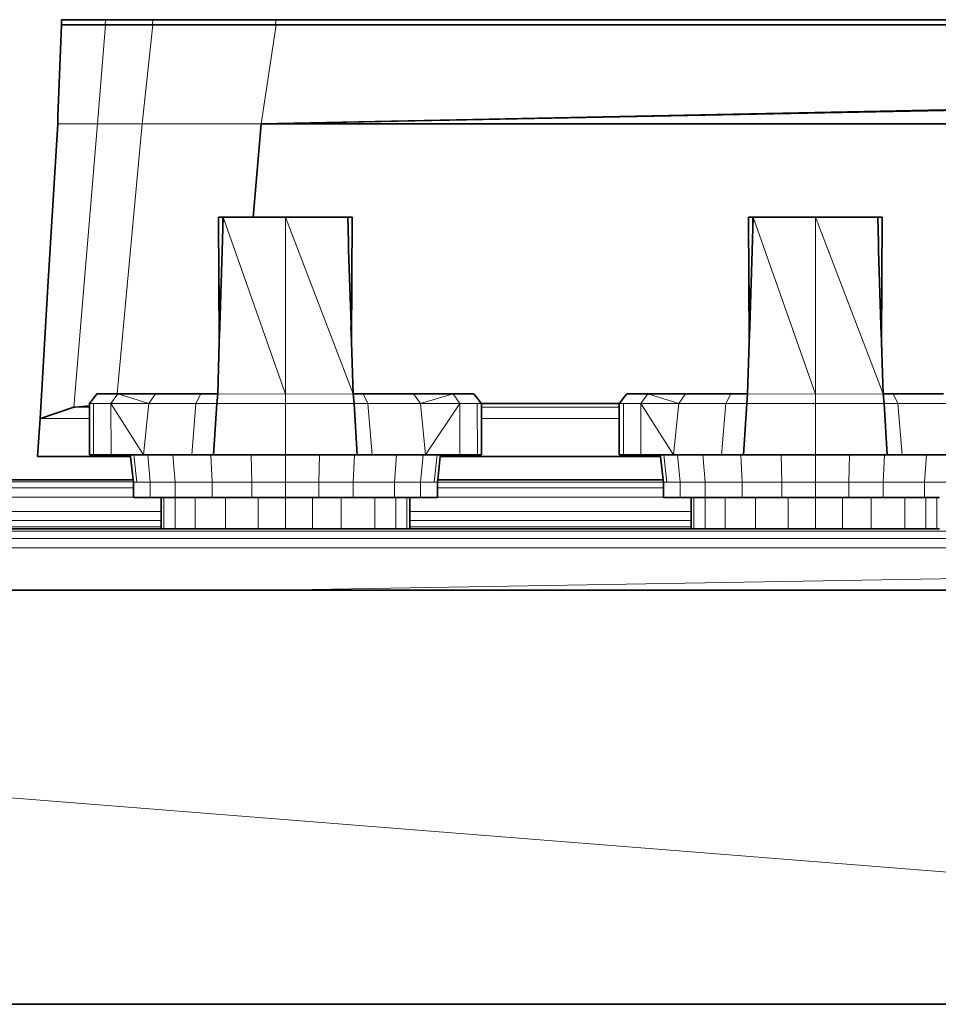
# Model space of a CAD drawing. Header units: inches. Extents: x 0 to 12.9, y 0 to 8.3.
# Tile 23 of 52: x 3.551 to 3.911, y 5.197 to 5.583. Entities that reach past the tile are written whole.
import ezdxf

# ---------------------------------------------------------------- set-up
doc = ezdxf.new("R2010")
doc.units = ezdxf.units.IN
doc.header["$MEASUREMENT"] = 0
doc.layers.add('Default', color=7, linetype='Continuous')

# ---------------------------------------------------------------- blocks, each defined once
blk = doc.blocks.new('MODEL_0')
at = {"lineweight": 0}
for p, q in [((3.56575, 5.5455), (3.56716, 5.58141)), ((3.56716, 5.58141), (3.56716, 5.58344)), ((3.56716, 5.58344), (3.58449, 5.58344)), ((3.58433, 5.58141), (3.56716, 5.58141)), ((3.56716, 5.58141), (3.58433, 5.58141)), ((3.5813, 5.54261), (3.58449, 5.58141)), ((3.58449, 5.58141), (3.5813, 5.54261)), ((3.58433, 5.58141), (3.58449, 5.58344)), ((3.58449, 5.58344), (3.58433, 5.58141)), ((3.58449, 5.58141), (3.58433, 5.58141)), ((3.58433, 5.58141), (3.58449, 5.58141)), ((3.58449, 5.58344), (3.60305, 5.58344)), ((3.60284, 5.58141), (3.58449, 5.58141)), ((3.58449, 5.58141), (3.60284, 5.58141)), ((3.60305, 5.58141), (3.59881, 5.54261)), ((3.59881, 5.54261), (3.60305, 5.58141)), ((3.60305, 5.58344), (3.60284, 5.58141)), ((3.60284, 5.58141), (3.60305, 5.58344)), ((3.60305, 5.58141), (3.60284, 5.58141)), ((3.60284, 5.58141), (3.60305, 5.58141)), ((3.60305, 5.58344), (3.65145, 5.58344)), ((3.65116, 5.58141), (3.60305, 5.58141)), ((3.60305, 5.58141), (3.65116, 5.58141)), ((3.65145, 5.58141), (3.64557, 5.54261)), ((3.64557, 5.54261), (3.65145, 5.58141)), ((3.65145, 5.58344), (3.65116, 5.58141)), ((3.65116, 5.58141), (3.65145, 5.58344)), ((3.65116, 5.58141), (3.65145, 5.58141)), ((3.65145, 5.58141), (3.65116, 5.58141)), ((3.65145, 5.58344), (4.11038, 5.58344)), ((3.94122, 5.58141), (3.65145, 5.58141)), ((3.65145, 5.58141), (3.94122, 5.58141)), ((3.64557, 5.54261), (4.01268, 5.54975)), ((4.01268, 5.54975), (3.64557, 5.54261)), ((3.56575, 5.54261), (3.56575, 5.5455)), ((3.94162, 5.54867), (3.64557, 5.54261)), ((3.64557, 5.54261), (3.94162, 5.54867)), ((3.56184, 5.47867), (3.56575, 5.54261)), ((3.5813, 5.54261), (3.56575, 5.54261)), ((3.56575, 5.54261), (3.5813, 5.54261)), ((3.57196, 5.43139), (3.5813, 5.54261)), ((3.5813, 5.54261), (3.57196, 5.43139)), ((3.5813, 5.54261), (3.59881, 5.54261)), ((3.59881, 5.54261), (3.5813, 5.54261)), ((3.59881, 5.54261), (3.58897, 5.43656)), ((3.58897, 5.43656), (3.59881, 5.54261)), ((3.59881, 5.54261), (3.64557, 5.54261)), ((3.64557, 5.54261), (3.59881, 5.54261)), ((3.64557, 5.54261), (3.64236, 5.50597)), ((4.11039, 5.54261), (3.64557, 5.54261)), ((3.62906, 5.50595), (3.62878, 5.50596)), ((3.62878, 5.50596), (3.6291, 5.4569)), ((3.62878, 5.50596), (3.62906, 5.50595)), ((3.62929, 5.46284), (3.62878, 5.50596)), ((3.63016, 5.50596), (3.62906, 5.50595)), ((3.62906, 5.50595), (3.63016, 5.50596)), ((3.63036, 5.50596), (3.63016, 5.50596)), ((3.63016, 5.50596), (3.63036, 5.50596)), ((3.63021, 5.49275), (3.63062, 5.50596)), ((3.63036, 5.50596), (3.63021, 5.49275)), ((3.63062, 5.50596), (3.63036, 5.50596)), ((3.63062, 5.50596), (3.64236, 5.50597)), ((3.64236, 5.50597), (3.63062, 5.50596)), ((3.65504, 5.43651), (3.63062, 5.50596)), ((3.63062, 5.50596), (3.65504, 5.43651)), ((3.64236, 5.50597), (3.65114, 5.50598)), ((3.65114, 5.50598), (3.65504, 5.50596)), ((3.65504, 5.50596), (3.65894, 5.50598)), ((3.65504, 5.43651), (3.65504, 5.50596)), ((3.65504, 5.50596), (3.68161, 5.43656)), ((3.65504, 5.50596), (3.65504, 5.43651)), ((3.68161, 5.43656), (3.65504, 5.50596)), ((3.65894, 5.50598), (3.67953, 5.50595)), ((3.67953, 5.50595), (3.67983, 5.49613)), ((3.83678, 5.50596), (3.83706, 5.50595)), ((3.83729, 5.46298), (3.83678, 5.50596)), ((3.83706, 5.50595), (3.83816, 5.50596)), ((3.83816, 5.50596), (3.83836, 5.50596)), ((3.83836, 5.50596), (3.83821, 5.49284)), ((3.83821, 5.49284), (3.83862, 5.50596)), ((3.83862, 5.50596), (3.86304, 5.50598)), ((3.86304, 5.43651), (3.83862, 5.50596)), ((3.83862, 5.50596), (3.86304, 5.43651)), ((3.86304, 5.43651), (3.86304, 5.50598)), ((3.86304, 5.50598), (3.88961, 5.43656)), ((3.86304, 5.50598), (3.86304, 5.43651)), ((3.88961, 5.43656), (3.86304, 5.50598)), ((3.86304, 5.50598), (3.88754, 5.50595)), ((3.88754, 5.50595), (3.88784, 5.49582)), ((3.67983, 5.49613), (3.67986, 5.49321)), ((3.88784, 5.49582), (3.88787, 5.49282)), ((3.62929, 5.46284), (3.63021, 5.49275)), ((3.63021, 5.49275), (3.62929, 5.46284)), ((3.67986, 5.49321), (3.6808, 5.46359)), ((3.83821, 5.49284), (3.83729, 5.46298)), ((3.83729, 5.46298), (3.83821, 5.49284)), ((3.88787, 5.49282), (3.8888, 5.46362)), ((3.55881, 5.42691), (3.56184, 5.47867)), ((3.6291, 5.4569), (3.62929, 5.46284)), ((3.6808, 5.46359), (3.68079, 5.46298)), ((3.68079, 5.46298), (3.68098, 5.45745)), ((3.8371, 5.4569), (3.83729, 5.46298)), ((3.8888, 5.46362), (3.88879, 5.46298)), ((3.88879, 5.46298), (3.88899, 5.45747)), ((3.62847, 5.43656), (3.6291, 5.4569)), ((3.6291, 5.4569), (3.62847, 5.43656)), ((3.68098, 5.45745), (3.68098, 5.4569)), ((3.68098, 5.4569), (3.68161, 5.43656)), ((3.83647, 5.43656), (3.8371, 5.4569)), ((3.88899, 5.45747), (3.88898, 5.4569)), ((3.88898, 5.4569), (3.88961, 5.43656)), ((3.57954, 5.4346), (3.5781, 5.43276)), ((3.58108, 5.43656), (3.57954, 5.4346)), ((3.58263, 5.43656), (3.58108, 5.43656)), ((3.58897, 5.43656), (3.58263, 5.43656)), ((3.58659, 5.43276), (3.58924, 5.43656)), ((3.58924, 5.43656), (3.58897, 5.43656)), ((3.58924, 5.43656), (3.60142, 5.43276)), ((3.6041, 5.43656), (3.58924, 5.43656)), ((3.60142, 5.43276), (3.58924, 5.43656)), ((3.58924, 5.43656), (3.6041, 5.43656)), ((3.60142, 5.43276), (3.6041, 5.43656)), ((3.6041, 5.43656), (3.60142, 5.43276)), ((3.62182, 5.43656), (3.6041, 5.43656)), ((3.6041, 5.43656), (3.62182, 5.43656)), ((3.62182, 5.43656), (3.61995, 5.43276)), ((3.62847, 5.43656), (3.62182, 5.43656)), ((3.62808, 5.43276), (3.62847, 5.43656)), ((3.62847, 5.43656), (3.65504, 5.43651)), ((3.65504, 5.43651), (3.62847, 5.43656)), ((3.65504, 5.43651), (3.68161, 5.43656)), ((3.68161, 5.43656), (3.65504, 5.43651)), ((3.65504, 5.43276), (3.65504, 5.43651)), ((3.65504, 5.43651), (3.65504, 5.43276)), ((3.68161, 5.43656), (3.68199, 5.43276)), ((3.68738, 5.43276), (3.68563, 5.43656)), ((3.68563, 5.43656), (3.70537, 5.43656)), ((3.70537, 5.43656), (3.70803, 5.43276)), ((3.70803, 5.43276), (3.70537, 5.43656)), ((3.70537, 5.43656), (3.72085, 5.43656)), ((3.70803, 5.43276), (3.72085, 5.43656)), ((3.72085, 5.43656), (3.70803, 5.43276)), ((3.72085, 5.43656), (3.72351, 5.43276)), ((3.7946, 5.43276), (3.79724, 5.43656)), ((3.79724, 5.43656), (3.80942, 5.43276)), ((3.80942, 5.43276), (3.79724, 5.43656)), ((3.79724, 5.43656), (3.8121, 5.43656)), ((3.80942, 5.43276), (3.8121, 5.43656)), ((3.8121, 5.43656), (3.80942, 5.43276)), ((3.8121, 5.43656), (3.82982, 5.43656)), ((3.82982, 5.43656), (3.82796, 5.43276)), ((3.8361, 5.43276), (3.83647, 5.43656)), ((3.83647, 5.43656), (3.86304, 5.43651)), ((3.86304, 5.43651), (3.83647, 5.43656)), ((3.86304, 5.43651), (3.88961, 5.43656)), ((3.88961, 5.43656), (3.86304, 5.43651)), ((3.86304, 5.43276), (3.86304, 5.43651)), ((3.86304, 5.43651), (3.86304, 5.43276)), ((3.88961, 5.43656), (3.88999, 5.43276)), ((3.89538, 5.43276), (3.89363, 5.43656)), ((3.89363, 5.43656), (3.91339, 5.43656)), ((3.57196, 5.43139), (3.55893, 5.42691)), ((3.55893, 5.42691), (3.57196, 5.43139)), ((3.57213, 5.43137), (3.57196, 5.43139)), ((3.57196, 5.43139), (3.57213, 5.43137)), ((3.57233, 5.43139), (3.57213, 5.43137)), ((3.57213, 5.43137), (3.57233, 5.43139)), ((3.57256, 5.43139), (3.57233, 5.43139)), ((3.57233, 5.43139), (3.57256, 5.43139)), ((3.5781, 5.43192), (3.57256, 5.43139)), ((3.57256, 5.43139), (3.5781, 5.43135)), ((3.5781, 5.43276), (3.5781, 5.43192)), ((3.5781, 5.43276), (3.57977, 5.43276)), ((3.5781, 5.43192), (3.5781, 5.43276)), ((3.5781, 5.43135), (3.5781, 5.43192)), ((3.5781, 5.42687), (3.5781, 5.43135)), ((3.5781, 5.43135), (3.5781, 5.42687)), ((3.57977, 5.43276), (3.57975, 5.41266)), ((3.57975, 5.41266), (3.57977, 5.43276)), ((3.57977, 5.43276), (3.58659, 5.43276)), ((3.58659, 5.43276), (3.5866, 5.41266)), ((3.60142, 5.43276), (3.58659, 5.43276)), ((3.5866, 5.41266), (3.58659, 5.43276)), ((3.58659, 5.43276), (3.59939, 5.41266)), ((3.58659, 5.43276), (3.60142, 5.43276)), ((3.59939, 5.41266), (3.58659, 5.43276)), ((3.59939, 5.41266), (3.60142, 5.43276)), ((3.60142, 5.43276), (3.59939, 5.41266)), ((3.60142, 5.43276), (3.61995, 5.43276)), ((3.61995, 5.43276), (3.60142, 5.43276)), ((3.61995, 5.43276), (3.61826, 5.41266)), ((3.61826, 5.41266), (3.61995, 5.43276)), ((3.61995, 5.43276), (3.62808, 5.43276)), ((3.62687, 5.41266), (3.62808, 5.43276)), ((3.62808, 5.43276), (3.62687, 5.41266)), ((3.62808, 5.43276), (3.65504, 5.43276)), ((3.65504, 5.43276), (3.62808, 5.43276)), ((3.65504, 5.41266), (3.65504, 5.43276)), ((3.65504, 5.43276), (3.68199, 5.43276)), ((3.65504, 5.43276), (3.65504, 5.41266)), ((3.68199, 5.43276), (3.65504, 5.43276)), ((3.68199, 5.43276), (3.6832, 5.41266)), ((3.6832, 5.41266), (3.68199, 5.43276)), ((3.68199, 5.43276), (3.68738, 5.43276)), ((3.68905, 5.41266), (3.68738, 5.43276)), ((3.68738, 5.43276), (3.70803, 5.43276)), ((3.68738, 5.43276), (3.68905, 5.41266)), ((3.70803, 5.43276), (3.68738, 5.43276)), ((3.70803, 5.43276), (3.71007, 5.41266)), ((3.72351, 5.43276), (3.70803, 5.43276)), ((3.71007, 5.41266), (3.70803, 5.43276)), ((3.70803, 5.43276), (3.72351, 5.43276)), ((3.71007, 5.41266), (3.72351, 5.43276)), ((3.72351, 5.43276), (3.71007, 5.41266)), ((3.72351, 5.43276), (3.72356, 5.41266)), ((3.72356, 5.41266), (3.72351, 5.43276)), ((3.72351, 5.43276), (3.73033, 5.43276)), ((3.73033, 5.43276), (3.73198, 5.43276)), ((3.73041, 5.41266), (3.73033, 5.43276)), ((3.73033, 5.43276), (3.73041, 5.41266)), ((3.73198, 5.43276), (3.73199, 5.43135)), ((3.73199, 5.43135), (3.732, 5.42687)), ((3.732, 5.42687), (3.73199, 5.43135)), ((3.73199, 5.43135), (3.7861, 5.43135)), ((3.7861, 5.43135), (3.7861, 5.43276)), ((3.7861, 5.43276), (3.78777, 5.43276)), ((3.7861, 5.42687), (3.7861, 5.43135)), ((3.7861, 5.43135), (3.7861, 5.42687)), ((3.78777, 5.43276), (3.78775, 5.41266)), ((3.78775, 5.41266), (3.78777, 5.43276)), ((3.78777, 5.43276), (3.7946, 5.43276)), ((3.7946, 5.41266), (3.7946, 5.43276)), ((3.7946, 5.43276), (3.8074, 5.41266)), ((3.7946, 5.43276), (3.7946, 5.41266)), ((3.80942, 5.43276), (3.7946, 5.43276)), ((3.7946, 5.43276), (3.80942, 5.43276)), ((3.8074, 5.41266), (3.7946, 5.43276)), ((3.8074, 5.41266), (3.80942, 5.43276)), ((3.80942, 5.43276), (3.8074, 5.41266)), ((3.80942, 5.43276), (3.82796, 5.43276)), ((3.82796, 5.43276), (3.80942, 5.43276)), ((3.82796, 5.43276), (3.82626, 5.41266)), ((3.82626, 5.41266), (3.82796, 5.43276)), ((3.82796, 5.43276), (3.8361, 5.43276)), ((3.83487, 5.41266), (3.8361, 5.43276)), ((3.8361, 5.43276), (3.83487, 5.41266)), ((3.8361, 5.43276), (3.86304, 5.43276)), ((3.86304, 5.43276), (3.8361, 5.43276)), ((3.86304, 5.41266), (3.86304, 5.43276)), ((3.86304, 5.43276), (3.88999, 5.43276)), ((3.86304, 5.43276), (3.86304, 5.41266)), ((3.88999, 5.43276), (3.86304, 5.43276)), ((3.88999, 5.43276), (3.89122, 5.41266)), ((3.89122, 5.41266), (3.88999, 5.43276)), ((3.88999, 5.43276), (3.89538, 5.43276)), ((3.89706, 5.41266), (3.89538, 5.43276)), ((3.89538, 5.43276), (3.91603, 5.43276)), ((3.89538, 5.43276), (3.89706, 5.41266)), ((3.91603, 5.43276), (3.89538, 5.43276)), ((3.55778, 5.412), (3.55881, 5.42691)), ((3.55881, 5.42691), (3.55893, 5.42691)), ((3.55893, 5.42691), (3.55881, 5.42691)), ((3.55893, 5.42691), (3.5781, 5.42687)), ((3.5781, 5.42687), (3.55893, 5.42691)), ((3.57811, 5.41266), (3.5781, 5.42687)), ((3.5781, 5.42687), (3.57811, 5.41266)), ((3.732, 5.42687), (3.73206, 5.41266)), ((3.73206, 5.41266), (3.732, 5.42687)), ((3.732, 5.42687), (3.7861, 5.42687)), ((3.7861, 5.42687), (3.732, 5.42687)), ((3.7861, 5.42687), (3.78611, 5.41266)), ((3.78611, 5.41266), (3.7861, 5.42687)), ((3.59431, 5.412), (3.55778, 5.412)), ((3.57975, 5.41266), (3.57811, 5.41266)), ((3.57811, 5.41266), (3.57975, 5.41266)), ((3.57975, 5.41266), (3.5866, 5.41266)), ((3.5866, 5.41266), (3.57975, 5.41266)), ((3.5866, 5.41266), (3.59424, 5.41266)), ((3.59424, 5.41266), (3.5866, 5.41266)), ((3.59424, 5.41266), (3.59431, 5.412)), ((3.59555, 5.41266), (3.59424, 5.41266)), ((3.59424, 5.41266), (3.59555, 5.41266)), ((3.59431, 5.412), (3.59424, 5.41266)), ((3.59531, 5.40287), (3.59431, 5.412)), ((3.59939, 5.41266), (3.59555, 5.41266)), ((3.59555, 5.41266), (3.59669, 5.40197)), ((3.59669, 5.40197), (3.59555, 5.41266)), ((3.59555, 5.41266), (3.59939, 5.41266)), ((3.59939, 5.41266), (3.601, 5.41266)), ((3.601, 5.41266), (3.59939, 5.41266)), ((3.60203, 5.40197), (3.601, 5.41266)), ((3.601, 5.41266), (3.61092, 5.41266)), ((3.601, 5.41266), (3.60203, 5.40197)), ((3.61092, 5.41266), (3.601, 5.41266)), ((3.61092, 5.41266), (3.61178, 5.40197)), ((3.61178, 5.40197), (3.61092, 5.41266)), ((3.61092, 5.41266), (3.61826, 5.41266)), ((3.61826, 5.41266), (3.61092, 5.41266)), ((3.61826, 5.41266), (3.62575, 5.41266)), ((3.62575, 5.41266), (3.61826, 5.41266)), ((3.62631, 5.40197), (3.62575, 5.41266)), ((3.62575, 5.41266), (3.62687, 5.41266)), ((3.62575, 5.41266), (3.62631, 5.40197)), ((3.62687, 5.41266), (3.62575, 5.41266)), ((3.62687, 5.41266), (3.64163, 5.41266)), ((3.64163, 5.41266), (3.62687, 5.41266)), ((3.64163, 5.41266), (3.6419, 5.40197)), ((3.6419, 5.40197), (3.64163, 5.41266)), ((3.64163, 5.41266), (3.65504, 5.41266)), ((3.65504, 5.41266), (3.64163, 5.41266)), ((3.65504, 5.40197), (3.65504, 5.41266)), ((3.65504, 5.41266), (3.66845, 5.41266)), ((3.65504, 5.41266), (3.65504, 5.40197)), ((3.66845, 5.41266), (3.65504, 5.41266)), ((3.66819, 5.40197), (3.66845, 5.41266)), ((3.66845, 5.41266), (3.66819, 5.40197)), ((3.66845, 5.41266), (3.6822, 5.41266)), ((3.6822, 5.41266), (3.66845, 5.41266)), ((3.6822, 5.41266), (3.68168, 5.40197)), ((3.68168, 5.40197), (3.6822, 5.41266)), ((3.6832, 5.41266), (3.6822, 5.41266)), ((3.6822, 5.41266), (3.6832, 5.41266)), ((3.6832, 5.41266), (3.68905, 5.41266)), ((3.68905, 5.41266), (3.6832, 5.41266)), ((3.68905, 5.41266), (3.69871, 5.41266)), ((3.69871, 5.41266), (3.68905, 5.41266)), ((3.69786, 5.40197), (3.69871, 5.41266)), ((3.69871, 5.41266), (3.69786, 5.40197)), ((3.69871, 5.41266), (3.70913, 5.41266)), ((3.70913, 5.41266), (3.69871, 5.41266)), ((3.70809, 5.40197), (3.70913, 5.41266)), ((3.70913, 5.41266), (3.70809, 5.40197)), ((3.70913, 5.41266), (3.71007, 5.41266)), ((3.71007, 5.41266), (3.70913, 5.41266)), ((3.71007, 5.41266), (3.71461, 5.41266)), ((3.71461, 5.41266), (3.71007, 5.41266)), ((3.71346, 5.40197), (3.71461, 5.41266)), ((3.71461, 5.41266), (3.71346, 5.40197)), ((3.71461, 5.41266), (3.71592, 5.41266)), ((3.71592, 5.41266), (3.71461, 5.41266)), ((3.71584, 5.412), (3.71484, 5.40287)), ((3.71592, 5.41266), (3.71584, 5.412)), ((3.71584, 5.412), (3.71592, 5.41266)), ((3.80231, 5.412), (3.71584, 5.412)), ((3.72356, 5.41266), (3.71592, 5.41266)), ((3.71592, 5.41266), (3.72356, 5.41266)), ((3.72356, 5.41266), (3.73041, 5.41266)), ((3.73041, 5.41266), (3.72356, 5.41266)), ((3.73206, 5.41266), (3.73041, 5.41266)), ((3.73041, 5.41266), (3.73206, 5.41266)), ((3.78611, 5.41266), (3.78775, 5.41266)), ((3.78775, 5.41266), (3.78611, 5.41266)), ((3.78775, 5.41266), (3.7946, 5.41266)), ((3.7946, 5.41266), (3.78775, 5.41266)), ((3.7946, 5.41266), (3.80224, 5.41266)), ((3.80224, 5.41266), (3.7946, 5.41266)), ((3.80224, 5.41266), (3.80231, 5.412)), ((3.80231, 5.412), (3.80224, 5.41266)), ((3.80224, 5.41266), (3.80355, 5.41266)), ((3.80355, 5.41266), (3.80224, 5.41266)), ((3.80331, 5.40287), (3.80231, 5.412)), ((3.80355, 5.41266), (3.8047, 5.40197)), ((3.8047, 5.40197), (3.80355, 5.41266)), ((3.80355, 5.41266), (3.8074, 5.41266)), ((3.8074, 5.41266), (3.80355, 5.41266)), ((3.8074, 5.41266), (3.809, 5.41266)), ((3.809, 5.41266), (3.8074, 5.41266)), ((3.81003, 5.40197), (3.809, 5.41266)), ((3.809, 5.41266), (3.81893, 5.41266)), ((3.809, 5.41266), (3.81003, 5.40197)), ((3.81893, 5.41266), (3.809, 5.41266)), ((3.81893, 5.41266), (3.81978, 5.40197)), ((3.81978, 5.40197), (3.81893, 5.41266)), ((3.81893, 5.41266), (3.82626, 5.41266)), ((3.82626, 5.41266), (3.81893, 5.41266)), ((3.82626, 5.41266), (3.83375, 5.41266)), ((3.83375, 5.41266), (3.82626, 5.41266)), ((3.83432, 5.40197), (3.83375, 5.41266)), ((3.83375, 5.41266), (3.83487, 5.41266)), ((3.83375, 5.41266), (3.83432, 5.40197)), ((3.83487, 5.41266), (3.83375, 5.41266)), ((3.83487, 5.41266), (3.84964, 5.41266)), ((3.84964, 5.41266), (3.83487, 5.41266)), ((3.84964, 5.41266), (3.8499, 5.40197)), ((3.8499, 5.40197), (3.84964, 5.41266)), ((3.84964, 5.41266), (3.86304, 5.41266)), ((3.86304, 5.41266), (3.84964, 5.41266)), ((3.86304, 5.40197), (3.86304, 5.41266)), ((3.86304, 5.41266), (3.87645, 5.41266)), ((3.86304, 5.41266), (3.86304, 5.40197)), ((3.87645, 5.41266), (3.86304, 5.41266)), ((3.8762, 5.40197), (3.87645, 5.41266)), ((3.87645, 5.41266), (3.8762, 5.40197)), ((3.87645, 5.41266), (3.8902, 5.41266)), ((3.8902, 5.41266), (3.87645, 5.41266)), ((3.8902, 5.41266), (3.88968, 5.40197)), ((3.88968, 5.40197), (3.8902, 5.41266)), ((3.89122, 5.41266), (3.8902, 5.41266)), ((3.8902, 5.41266), (3.89122, 5.41266)), ((3.89122, 5.41266), (3.89706, 5.41266)), ((3.89706, 5.41266), (3.89122, 5.41266)), ((3.89706, 5.41266), (3.90671, 5.41266)), ((3.90671, 5.41266), (3.89706, 5.41266)), ((3.90588, 5.40197), (3.90671, 5.41266)), ((3.90671, 5.41266), (3.90588, 5.40197)), ((3.90671, 5.41266), (3.91714, 5.41266)), ((3.91714, 5.41266), (3.90671, 5.41266)), ((3.5034, 5.40287), (3.59531, 5.40287)), ((3.5954, 5.40206), (3.59531, 5.40287)), ((3.59531, 5.40287), (3.5954, 5.40206)), ((3.71484, 5.40287), (3.71474, 5.40197)), ((3.71474, 5.40197), (3.71484, 5.40287)), ((3.71484, 5.40287), (3.80331, 5.40287)), ((3.80341, 5.40197), (3.80331, 5.40287)), ((3.80331, 5.40287), (3.80341, 5.40197)), ((3.5033, 5.39965), (3.59541, 5.39965)), ((3.59541, 5.39965), (3.5033, 5.39965)), ((3.50331, 5.40207), (3.5954, 5.40206)), ((3.5954, 5.40206), (3.50331, 5.40207)), ((3.59541, 5.40197), (3.5954, 5.40206)), ((3.5954, 5.40206), (3.59541, 5.40197)), ((3.59669, 5.40197), (3.59541, 5.40197)), ((3.59541, 5.40197), (3.59541, 5.39965)), ((3.59541, 5.39965), (3.59541, 5.39608)), ((3.60203, 5.40197), (3.59669, 5.40197)), ((3.60203, 5.39591), (3.60203, 5.40197)), ((3.60203, 5.40197), (3.61178, 5.40197)), ((3.61178, 5.40197), (3.60203, 5.40197)), ((3.61178, 5.40197), (3.61176, 5.39591)), ((3.61176, 5.39591), (3.61178, 5.40197)), ((3.61178, 5.40197), (3.62631, 5.40197)), ((3.62631, 5.40197), (3.61178, 5.40197)), ((3.62631, 5.40197), (3.62631, 5.39592)), ((3.62631, 5.39592), (3.62631, 5.40197)), ((3.62631, 5.40197), (3.6419, 5.40197)), ((3.6419, 5.40197), (3.62631, 5.40197)), ((3.6419, 5.39592), (3.6419, 5.40197)), ((3.6419, 5.40197), (3.65504, 5.40197)), ((3.6419, 5.40197), (3.6419, 5.39592)), ((3.65504, 5.40197), (3.6419, 5.40197)), ((3.65504, 5.39592), (3.65504, 5.40197)), ((3.65504, 5.40197), (3.66819, 5.40197)), ((3.65504, 5.40197), (3.65504, 5.39592)), ((3.66819, 5.40197), (3.65504, 5.40197)), ((3.66819, 5.40197), (3.66819, 5.39592)), ((3.66819, 5.39592), (3.66819, 5.40197)), ((3.66819, 5.40197), (3.68168, 5.40197)), ((3.68168, 5.40197), (3.66819, 5.40197)), ((3.68168, 5.39592), (3.68168, 5.40197)), ((3.68168, 5.40197), (3.69786, 5.40197)), ((3.68168, 5.40197), (3.68168, 5.39592)), ((3.69786, 5.40197), (3.68168, 5.40197)), ((3.69786, 5.39592), (3.69786, 5.40197)), ((3.69786, 5.40197), (3.70809, 5.40197)), ((3.69786, 5.40197), (3.69786, 5.39592)), ((3.70809, 5.40197), (3.69786, 5.40197)), ((3.70809, 5.40197), (3.70809, 5.39591)), ((3.71346, 5.40197), (3.70809, 5.40197)), ((3.71474, 5.40197), (3.71346, 5.40197)), ((3.71474, 5.39965), (3.71474, 5.40197)), ((3.71474, 5.40197), (3.80341, 5.40197)), ((3.80341, 5.40197), (3.71474, 5.40197)), ((3.71474, 5.39607), (3.71474, 5.39965)), ((3.71474, 5.39965), (3.80341, 5.39965)), ((3.80341, 5.39965), (3.71474, 5.39965)), ((3.8047, 5.40197), (3.80341, 5.40197)), ((3.80341, 5.40197), (3.80341, 5.39965)), ((3.80341, 5.39965), (3.80341, 5.39607)), ((3.81003, 5.40197), (3.8047, 5.40197)), ((3.81003, 5.39591), (3.81003, 5.40197)), ((3.81003, 5.40197), (3.81978, 5.40197)), ((3.81978, 5.40197), (3.81003, 5.40197)), ((3.81978, 5.40197), (3.81976, 5.39591)), ((3.81976, 5.39591), (3.81978, 5.40197)), ((3.81978, 5.40197), (3.83432, 5.40197)), ((3.83432, 5.40197), (3.81978, 5.40197)), ((3.83432, 5.40197), (3.83432, 5.39592)), ((3.83432, 5.39592), (3.83432, 5.40197)), ((3.83432, 5.40197), (3.8499, 5.40197)), ((3.8499, 5.40197), (3.83432, 5.40197)), ((3.8499, 5.39592), (3.8499, 5.40197)), ((3.8499, 5.40197), (3.86304, 5.40197)), ((3.8499, 5.40197), (3.8499, 5.39592)), ((3.86304, 5.40197), (3.8499, 5.40197)), ((3.86304, 5.39592), (3.86304, 5.40197)), ((3.86304, 5.40197), (3.8762, 5.40197)), ((3.86304, 5.40197), (3.86304, 5.39592)), ((3.8762, 5.40197), (3.86304, 5.40197)), ((3.8762, 5.40197), (3.8762, 5.39592)), ((3.8762, 5.39592), (3.8762, 5.40197)), ((3.8762, 5.40197), (3.88968, 5.40197)), ((3.88968, 5.40197), (3.8762, 5.40197)), ((3.88968, 5.39592), (3.88968, 5.40197)), ((3.88968, 5.40197), (3.90588, 5.40197)), ((3.88968, 5.40197), (3.88968, 5.39592)), ((3.90588, 5.40197), (3.88968, 5.40197)), ((3.90588, 5.39592), (3.90588, 5.40197)), ((3.90588, 5.40197), (3.9161, 5.40197)), ((3.90588, 5.40197), (3.90588, 5.39592)), ((3.9161, 5.40197), (3.90588, 5.40197)), ((3.5033, 5.39609), (3.59541, 5.39608)), ((3.59541, 5.39608), (3.5033, 5.39609)), ((3.59541, 5.39608), (3.59541, 5.39592)), ((3.59541, 5.39592), (3.59669, 5.39592)), ((3.59669, 5.39592), (3.60203, 5.39591)), ((3.60203, 5.39591), (3.60633, 5.39592)), ((3.60633, 5.39592), (3.60203, 5.39591)), ((3.60633, 5.39592), (3.60633, 5.39044)), ((3.60738, 5.39592), (3.60633, 5.39592)), ((3.60633, 5.39044), (3.60633, 5.39592)), ((3.60633, 5.39592), (3.60738, 5.39592)), ((3.60874, 5.39592), (3.60738, 5.39592)), ((3.60738, 5.38364), (3.60738, 5.39592)), ((3.60738, 5.39592), (3.60874, 5.39592)), ((3.60738, 5.39592), (3.60738, 5.38364)), ((3.61176, 5.39591), (3.60874, 5.39592)), ((3.60874, 5.39592), (3.61176, 5.39591)), ((3.61176, 5.39591), (3.61964, 5.39592)), ((3.61964, 5.39592), (3.61176, 5.39591)), ((3.61176, 5.39591), (3.61176, 5.38364)), ((3.61176, 5.38364), (3.61176, 5.39591)), ((3.61964, 5.39592), (3.61964, 5.38364)), ((3.61964, 5.38364), (3.61964, 5.39592)), ((3.61964, 5.39592), (3.62631, 5.39592)), ((3.62631, 5.39592), (3.61964, 5.39592)), ((3.62631, 5.39592), (3.6315, 5.39592)), ((3.6315, 5.39592), (3.62631, 5.39592)), ((3.6315, 5.39592), (3.6315, 5.38364)), ((3.6315, 5.38364), (3.6315, 5.39592)), ((3.6315, 5.39592), (3.6419, 5.39592)), ((3.6419, 5.39592), (3.6315, 5.39592)), ((3.6419, 5.39592), (3.64436, 5.39592)), ((3.64436, 5.39592), (3.6419, 5.39592)), ((3.64436, 5.39592), (3.64436, 5.38364)), ((3.64436, 5.38364), (3.64436, 5.39592)), ((3.64436, 5.39592), (3.65504, 5.39592)), ((3.65504, 5.39592), (3.64436, 5.39592)), ((3.65504, 5.39592), (3.65504, 5.38364)), ((3.65504, 5.38364), (3.65504, 5.39592)), ((3.65504, 5.39592), (3.66575, 5.39592)), ((3.66575, 5.39592), (3.65504, 5.39592)), ((3.66575, 5.39592), (3.66575, 5.38364)), ((3.66575, 5.38364), (3.66575, 5.39592)), ((3.66575, 5.39592), (3.66819, 5.39592)), ((3.66819, 5.39592), (3.66575, 5.39592)), ((3.66819, 5.39592), (3.6769, 5.39592)), ((3.6769, 5.39592), (3.66819, 5.39592)), ((3.6769, 5.39592), (3.6769, 5.38364)), ((3.6769, 5.38364), (3.6769, 5.39592)), ((3.6769, 5.39592), (3.68168, 5.39592)), ((3.68168, 5.39592), (3.6769, 5.39592)), ((3.68168, 5.39592), (3.6901, 5.39592)), ((3.6901, 5.39592), (3.68168, 5.39592)), ((3.6901, 5.39592), (3.6901, 5.38364)), ((3.6901, 5.38364), (3.6901, 5.39592)), ((3.6901, 5.39592), (3.69786, 5.39592)), ((3.69786, 5.39592), (3.6901, 5.39592)), ((3.69786, 5.39592), (3.69837, 5.39591)), ((3.69837, 5.39591), (3.69786, 5.39592)), ((3.69837, 5.39591), (3.7013, 5.39592)), ((3.7013, 5.39592), (3.69837, 5.39591)), ((3.69837, 5.39591), (3.69837, 5.38364)), ((3.69837, 5.38364), (3.69837, 5.39591)), ((3.7013, 5.39592), (3.70277, 5.39592)), ((3.70277, 5.39592), (3.7013, 5.39592)), ((3.70277, 5.39592), (3.70277, 5.38364)), ((3.70277, 5.38364), (3.70277, 5.39592)), ((3.70277, 5.39592), (3.70383, 5.39592)), ((3.70383, 5.39592), (3.70277, 5.39592)), ((3.70383, 5.39592), (3.70383, 5.39044)), ((3.70809, 5.39591), (3.70383, 5.39592)), ((3.70383, 5.39044), (3.70383, 5.39592)), ((3.70383, 5.39592), (3.70809, 5.39591)), ((3.70809, 5.39591), (3.71346, 5.39592)), ((3.71346, 5.39592), (3.71474, 5.39592)), ((3.71474, 5.39592), (3.71474, 5.39607)), ((3.71474, 5.39607), (3.80341, 5.39607)), ((3.80341, 5.39607), (3.71474, 5.39607)), ((3.80341, 5.39607), (3.80341, 5.39592)), ((3.80341, 5.39592), (3.8047, 5.39592)), ((3.8047, 5.39592), (3.81003, 5.39591)), ((3.81003, 5.39591), (3.81433, 5.39592)), ((3.81433, 5.39592), (3.81003, 5.39591)), ((3.81433, 5.39592), (3.81433, 5.39045)), ((3.81538, 5.39592), (3.81433, 5.39592)), ((3.81433, 5.39045), (3.81433, 5.39592)), ((3.81433, 5.39592), (3.81538, 5.39592)), ((3.81674, 5.39592), (3.81538, 5.39592)), ((3.81538, 5.38364), (3.81538, 5.39592)), ((3.81538, 5.39592), (3.81674, 5.39592)), ((3.81538, 5.39592), (3.81538, 5.38364)), ((3.81976, 5.39591), (3.81674, 5.39592)), ((3.81674, 5.39592), (3.81976, 5.39591)), ((3.81976, 5.39591), (3.82764, 5.39592)), ((3.82764, 5.39592), (3.81976, 5.39591)), ((3.81976, 5.39591), (3.81976, 5.38364)), ((3.81976, 5.38364), (3.81976, 5.39591)), ((3.82764, 5.39592), (3.82764, 5.38364)), ((3.82764, 5.38364), (3.82764, 5.39592)), ((3.82764, 5.39592), (3.83432, 5.39592)), ((3.83432, 5.39592), (3.82764, 5.39592)), ((3.83432, 5.39592), (3.8395, 5.39592)), ((3.8395, 5.39592), (3.83432, 5.39592)), ((3.8395, 5.39592), (3.8395, 5.38364)), ((3.8395, 5.38364), (3.8395, 5.39592)), ((3.8395, 5.39592), (3.8499, 5.39592)), ((3.8499, 5.39592), (3.8395, 5.39592)), ((3.8499, 5.39592), (3.85236, 5.39592)), ((3.85236, 5.39592), (3.8499, 5.39592)), ((3.85236, 5.39592), (3.85236, 5.38364)), ((3.85236, 5.38364), (3.85236, 5.39592)), ((3.85236, 5.39592), (3.86304, 5.39592)), ((3.86304, 5.39592), (3.85236, 5.39592)), ((3.86304, 5.39592), (3.86304, 5.38364)), ((3.86304, 5.38364), (3.86304, 5.39592)), ((3.86304, 5.39592), (3.87376, 5.39592)), ((3.87376, 5.39592), (3.86304, 5.39592)), ((3.87376, 5.39592), (3.87376, 5.38364)), ((3.87376, 5.38364), (3.87376, 5.39592)), ((3.87376, 5.39592), (3.8762, 5.39592)), ((3.8762, 5.39592), (3.87376, 5.39592)), ((3.8762, 5.39592), (3.8849, 5.39592)), ((3.8849, 5.39592), (3.8762, 5.39592)), ((3.8849, 5.39592), (3.8849, 5.38364)), ((3.8849, 5.38364), (3.8849, 5.39592)), ((3.8849, 5.39592), (3.88968, 5.39592)), ((3.88968, 5.39592), (3.8849, 5.39592)), ((3.88968, 5.39592), (3.8981, 5.39592)), ((3.8981, 5.39592), (3.88968, 5.39592)), ((3.8981, 5.39592), (3.8981, 5.38364)), ((3.8981, 5.38364), (3.8981, 5.39592)), ((3.8981, 5.39592), (3.90588, 5.39592)), ((3.90588, 5.39592), (3.8981, 5.39592)), ((3.90588, 5.39592), (3.90638, 5.39591)), ((3.90638, 5.39591), (3.90588, 5.39592)), ((3.90638, 5.39591), (3.9093, 5.39592)), ((3.9093, 5.39592), (3.90638, 5.39591)), ((3.90638, 5.39591), (3.90638, 5.38364)), ((3.90638, 5.38364), (3.90638, 5.39591)), ((3.9093, 5.39592), (3.91078, 5.39592)), ((3.91078, 5.39592), (3.9093, 5.39592)), ((3.91078, 5.39592), (3.91078, 5.38364)), ((3.91078, 5.38364), (3.91078, 5.39592)), ((3.91078, 5.39592), (3.91183, 5.39592)), ((3.91183, 5.39592), (3.91078, 5.39592)), ((3.60633, 5.39044), (3.49239, 5.39043)), ((3.49239, 5.39043), (3.60633, 5.39044)), ((3.60633, 5.38687), (3.49239, 5.38687)), ((3.49239, 5.38687), (3.60633, 5.38687)), ((3.60633, 5.38687), (3.60633, 5.39044)), ((3.60633, 5.39044), (3.60633, 5.38687)), ((3.60633, 5.38445), (3.60633, 5.38687)), ((3.60633, 5.38687), (3.60633, 5.38445)), ((3.81433, 5.39045), (3.70383, 5.39044)), ((3.70383, 5.39044), (3.81433, 5.39045)), ((3.70383, 5.39044), (3.70383, 5.38687)), ((3.70383, 5.38687), (3.70383, 5.39044)), ((3.70383, 5.38687), (3.70383, 5.38445)), ((3.81433, 5.38687), (3.70383, 5.38687)), ((3.70383, 5.38687), (3.81433, 5.38687)), ((3.70383, 5.38445), (3.70383, 5.38687)), ((3.81433, 5.38687), (3.81433, 5.39045)), ((3.81433, 5.39045), (3.81433, 5.38687)), ((3.81433, 5.38445), (3.81433, 5.38687)), ((3.81433, 5.38687), (3.81433, 5.38445)), ((3.60633, 5.38445), (3.49239, 5.38445)), ((3.49239, 5.38445), (3.60633, 5.38445)), ((3.49239, 5.38364), (3.60633, 5.38364)), ((3.60633, 5.38364), (3.49239, 5.38364)), ((3.60633, 5.38364), (3.60633, 5.38445)), ((3.60633, 5.38445), (3.60633, 5.38364)), ((3.60738, 5.38364), (3.60633, 5.38364)), ((3.60633, 5.38364), (3.60738, 5.38364)), ((3.61176, 5.38364), (3.60738, 5.38364)), ((3.60738, 5.38364), (3.61176, 5.38364)), ((3.61964, 5.38364), (3.61176, 5.38364)), ((3.61176, 5.38364), (3.61964, 5.38364)), ((3.6315, 5.38364), (3.61964, 5.38364)), ((3.61964, 5.38364), (3.6315, 5.38364)), ((3.64436, 5.38364), (3.6315, 5.38364)), ((3.6315, 5.38364), (3.64436, 5.38364)), ((3.65504, 5.38364), (3.64436, 5.38364)), ((3.64436, 5.38364), (3.65504, 5.38364)), ((3.66575, 5.38364), (3.65504, 5.38364)), ((3.65504, 5.38364), (3.66575, 5.38364)), ((3.6769, 5.38364), (3.66575, 5.38364)), ((3.66575, 5.38364), (3.6769, 5.38364)), ((3.6901, 5.38364), (3.6769, 5.38364)), ((3.6769, 5.38364), (3.6901, 5.38364)), ((3.69837, 5.38364), (3.6901, 5.38364)), ((3.6901, 5.38364), (3.69837, 5.38364)), ((3.70277, 5.38364), (3.69837, 5.38364)), ((3.69837, 5.38364), (3.70277, 5.38364)), ((3.70383, 5.38364), (3.70277, 5.38364)), ((3.70277, 5.38364), (3.70383, 5.38364)), ((3.70383, 5.38445), (3.70383, 5.38364)), ((3.81433, 5.38445), (3.70383, 5.38445)), ((3.70383, 5.38445), (3.81433, 5.38445)), ((3.70383, 5.38364), (3.70383, 5.38445)), ((3.70383, 5.38364), (3.81433, 5.38364)), ((3.81433, 5.38364), (3.70383, 5.38364)), ((3.81433, 5.38364), (3.81433, 5.38445)), ((3.81433, 5.38445), (3.81433, 5.38364)), ((3.81538, 5.38364), (3.81433, 5.38364)), ((3.81433, 5.38364), (3.81538, 5.38364)), ((3.81976, 5.38364), (3.81538, 5.38364)), ((3.81538, 5.38364), (3.81976, 5.38364)), ((3.82764, 5.38364), (3.81976, 5.38364)), ((3.81976, 5.38364), (3.82764, 5.38364)), ((3.8395, 5.38364), (3.82764, 5.38364)), ((3.82764, 5.38364), (3.8395, 5.38364)), ((3.85236, 5.38364), (3.8395, 5.38364)), ((3.8395, 5.38364), (3.85236, 5.38364)), ((3.86304, 5.38364), (3.85236, 5.38364)), ((3.85236, 5.38364), (3.86304, 5.38364)), ((3.87376, 5.38364), (3.86304, 5.38364)), ((3.86304, 5.38364), (3.87376, 5.38364)), ((3.8849, 5.38364), (3.87376, 5.38364)), ((3.87376, 5.38364), (3.8849, 5.38364)), ((3.8981, 5.38364), (3.8849, 5.38364)), ((3.8849, 5.38364), (3.8981, 5.38364)), ((3.90638, 5.38364), (3.8981, 5.38364)), ((3.8981, 5.38364), (3.90638, 5.38364)), ((3.91078, 5.38364), (3.90638, 5.38364)), ((3.90638, 5.38364), (3.91078, 5.38364)), ((3.91183, 5.38364), (3.91078, 5.38364)), ((3.91078, 5.38364), (3.91183, 5.38364)), ((4.62004, 5.38268), (2.47676, 5.38268)), ((2.47676, 5.38268), (4.62004, 5.38268)), ((2.47679, 5.37981), (4.62039, 5.37981)), ((4.62039, 5.37981), (2.47679, 5.37981)), ((2.47679, 5.37614), (4.62083, 5.37614)), ((4.62083, 5.37614), (2.47679, 5.37614)), ((4.62083, 5.37614), (3.65013, 5.35952)), ((3.65013, 5.35952), (4.62083, 5.37614)), ((4.56944, 5.19702), (2.51942, 5.35952)), ((2.51942, 5.35952), (4.56944, 5.19702)), ((3.65013, 5.35952), (3.45217, 5.35952)), ((3.45217, 5.35952), (3.65013, 5.35952)), ((4.58215, 5.35952), (3.65013, 5.35952)), ((3.65013, 5.35952), (4.58215, 5.35952)), ((4.56944, 5.19702), (2.53213, 5.19702))]:
    blk.add_line(p, q, dxfattribs=at).dxf.unprotected_set("ltscale", 0)
at = {"lineweight": 35}
for p, q in [((3.56716, 5.58141), (3.56575, 5.5455)), ((3.56716, 5.58344), (3.58449, 5.58344)), ((3.56716, 5.58141), (3.56716, 5.58344)), ((3.58433, 5.58141), (3.56716, 5.58141)), ((3.58449, 5.58141), (3.58433, 5.58141)), ((3.58449, 5.58344), (3.60305, 5.58344)), ((3.60284, 5.58141), (3.58449, 5.58141)), ((3.60305, 5.58141), (3.60284, 5.58141)), ((3.65145, 5.58344), (3.60305, 5.58344)), ((3.65116, 5.58141), (3.60305, 5.58141)), ((3.65145, 5.58141), (3.65116, 5.58141)), ((4.11038, 5.58344), (3.65145, 5.58344)), ((3.94122, 5.58141), (3.65145, 5.58141)), ((3.64557, 5.54261), (4.01268, 5.54975)), ((3.56575, 5.5455), (3.56575, 5.54261)), ((3.94162, 5.54867), (3.64557, 5.54261)), ((3.56184, 5.47867), (3.56575, 5.54261)), ((3.64236, 5.50597), (3.64557, 5.54261)), ((3.64557, 5.54261), (4.11039, 5.54261)), ((3.62878, 5.50596), (3.62906, 5.50595)), ((3.62878, 5.50596), (3.6291, 5.4569)), ((3.62906, 5.50595), (3.63016, 5.50596)), ((3.63016, 5.50596), (3.63036, 5.50596)), ((3.63062, 5.50596), (3.63021, 5.49275)), ((3.63036, 5.50596), (3.63062, 5.50596)), ((3.63062, 5.50596), (3.64236, 5.50597)), ((3.64236, 5.50597), (3.65114, 5.50598)), ((3.65504, 5.50596), (3.65114, 5.50598)), ((3.65894, 5.50598), (3.65504, 5.50596)), ((3.65894, 5.50598), (3.67953, 5.50595)), ((3.67953, 5.50595), (3.67972, 5.50595)), ((3.67953, 5.50595), (3.67983, 5.49613)), ((3.68078, 5.50595), (3.67972, 5.50595)), ((3.6813, 5.50596), (3.68078, 5.50595)), ((3.68098, 5.45745), (3.6813, 5.50596)), ((3.83678, 5.50596), (3.83706, 5.50595)), ((3.83678, 5.50596), (3.8371, 5.4569)), ((3.83706, 5.50595), (3.83816, 5.50596)), ((3.83816, 5.50596), (3.83836, 5.50596)), ((3.83862, 5.50596), (3.83821, 5.49284)), ((3.83836, 5.50596), (3.83862, 5.50596)), ((3.86304, 5.50598), (3.83862, 5.50596)), ((3.86304, 5.50598), (3.88754, 5.50595)), ((3.88754, 5.50595), (3.88773, 5.50595)), ((3.88754, 5.50595), (3.88784, 5.49582)), ((3.88878, 5.50595), (3.88773, 5.50595)), ((3.8893, 5.50596), (3.88878, 5.50595)), ((3.88899, 5.45747), (3.8893, 5.50596)), ((3.67983, 5.49613), (3.67986, 5.49321)), ((3.88784, 5.49582), (3.88787, 5.49282)), ((3.63021, 5.49275), (3.62929, 5.46284)), ((3.67986, 5.49321), (3.6808, 5.46359)), ((3.83821, 5.49284), (3.83729, 5.46298)), ((3.88787, 5.49282), (3.8888, 5.46362)), ((3.55881, 5.42691), (3.56184, 5.47867)), ((3.62929, 5.46284), (3.6291, 5.4569)), ((3.6808, 5.46359), (3.68079, 5.46298)), ((3.68079, 5.46298), (3.68098, 5.45745)), ((3.83729, 5.46298), (3.8371, 5.4569)), ((3.8888, 5.46362), (3.88879, 5.46298)), ((3.88879, 5.46298), (3.88899, 5.45747)), ((3.6291, 5.4569), (3.62847, 5.43656)), ((3.68098, 5.4569), (3.68098, 5.45745)), ((3.68161, 5.43656), (3.68098, 5.4569)), ((3.8371, 5.4569), (3.83647, 5.43656)), ((3.88898, 5.4569), (3.88899, 5.45747)), ((3.88961, 5.43656), (3.88898, 5.4569)), ((3.57954, 5.4346), (3.5781, 5.43276)), ((3.57954, 5.4346), (3.58108, 5.43656)), ((3.58108, 5.43656), (3.58263, 5.43656)), ((3.58897, 5.43656), (3.58263, 5.43656)), ((3.58897, 5.43656), (3.58924, 5.43656)), ((3.58924, 5.43656), (3.6041, 5.43656)), ((3.62182, 5.43656), (3.6041, 5.43656)), ((3.62847, 5.43656), (3.62182, 5.43656)), ((3.62847, 5.43656), (3.62808, 5.43276)), ((3.68199, 5.43276), (3.68161, 5.43656)), ((3.68161, 5.43656), (3.68563, 5.43656)), ((3.70537, 5.43656), (3.68563, 5.43656)), ((3.72085, 5.43656), (3.70537, 5.43656)), ((3.72741, 5.43656), (3.72085, 5.43656)), ((3.72741, 5.43656), (3.72898, 5.43656)), ((3.73054, 5.4346), (3.72898, 5.43656)), ((3.73192, 5.43284), (3.73054, 5.4346)), ((3.78754, 5.43461), (3.78616, 5.43284)), ((3.78754, 5.43461), (3.78908, 5.43656)), ((3.78908, 5.43656), (3.79063, 5.43656)), ((3.79063, 5.43656), (3.79724, 5.43656)), ((3.79724, 5.43656), (3.8121, 5.43656)), ((3.82982, 5.43656), (3.8121, 5.43656)), ((3.83647, 5.43656), (3.82982, 5.43656)), ((3.83647, 5.43656), (3.8361, 5.43276)), ((3.88999, 5.43276), (3.88961, 5.43656)), ((3.88961, 5.43656), (3.89363, 5.43656)), ((3.91339, 5.43656), (3.89363, 5.43656)), ((3.57196, 5.43139), (3.55893, 5.42691)), ((3.57213, 5.43137), (3.57196, 5.43139)), ((3.57233, 5.43139), (3.57213, 5.43137)), ((3.57256, 5.43139), (3.57233, 5.43139)), ((3.5781, 5.43192), (3.57256, 5.43139)), ((3.5781, 5.43276), (3.5781, 5.43192)), ((3.5781, 5.43192), (3.5781, 5.43135)), ((3.5781, 5.43135), (3.5781, 5.42687)), ((3.62687, 5.41266), (3.62808, 5.43276)), ((3.68199, 5.43276), (3.6832, 5.41266)), ((3.73192, 5.43284), (3.78616, 5.43284)), ((3.73198, 5.43276), (3.73192, 5.43284)), ((3.7861, 5.43276), (3.73198, 5.43276)), ((3.73198, 5.43276), (3.73199, 5.43135)), ((3.73199, 5.43135), (3.732, 5.42687)), ((3.78616, 5.43284), (3.7861, 5.43276)), ((3.7861, 5.43276), (3.7861, 5.43135)), ((3.7861, 5.43135), (3.7861, 5.42687)), ((3.83487, 5.41266), (3.8361, 5.43276)), ((3.88999, 5.43276), (3.89122, 5.41266)), ((3.55778, 5.412), (3.55881, 5.42691)), ((3.55893, 5.42691), (3.55881, 5.42691)), ((3.57811, 5.41266), (3.5781, 5.42687)), ((3.732, 5.42687), (3.73206, 5.41266)), ((3.78611, 5.41266), (3.7861, 5.42687)), ((3.55778, 5.412), (3.59431, 5.412)), ((3.57811, 5.41266), (3.57975, 5.41266)), ((3.57975, 5.41266), (3.5866, 5.41266)), ((3.5866, 5.41266), (3.59424, 5.41266)), ((3.59424, 5.41266), (3.59555, 5.41266)), ((3.59424, 5.41266), (3.59431, 5.412)), ((3.59431, 5.412), (3.59531, 5.40287)), ((3.59555, 5.41266), (3.59939, 5.41266)), ((3.59939, 5.41266), (3.601, 5.41266)), ((3.601, 5.41266), (3.61092, 5.41266)), ((3.61092, 5.41266), (3.61826, 5.41266)), ((3.61826, 5.41266), (3.62575, 5.41266)), ((3.62575, 5.41266), (3.62687, 5.41266)), ((3.62687, 5.41266), (3.64163, 5.41266)), ((3.64163, 5.41266), (3.65504, 5.41266)), ((3.65504, 5.41266), (3.66845, 5.41266)), ((3.66845, 5.41266), (3.6822, 5.41266)), ((3.6822, 5.41266), (3.6832, 5.41266)), ((3.6832, 5.41266), (3.68905, 5.41266)), ((3.68905, 5.41266), (3.69871, 5.41266)), ((3.69871, 5.41266), (3.70913, 5.41266)), ((3.70913, 5.41266), (3.71007, 5.41266)), ((3.71007, 5.41266), (3.71461, 5.41266)), ((3.71461, 5.41266), (3.71592, 5.41266)), ((3.71584, 5.412), (3.71484, 5.40287)), ((3.71592, 5.41266), (3.71584, 5.412)), ((3.71584, 5.412), (3.80231, 5.412)), ((3.71592, 5.41266), (3.72356, 5.41266)), ((3.72356, 5.41266), (3.73041, 5.41266)), ((3.73041, 5.41266), (3.73206, 5.41266)), ((3.78611, 5.41266), (3.78775, 5.41266)), ((3.78775, 5.41266), (3.7946, 5.41266)), ((3.7946, 5.41266), (3.80224, 5.41266)), ((3.80224, 5.41266), (3.80355, 5.41266)), ((3.80224, 5.41266), (3.80231, 5.412)), ((3.80231, 5.412), (3.80331, 5.40287)), ((3.80355, 5.41266), (3.8074, 5.41266)), ((3.8074, 5.41266), (3.809, 5.41266)), ((3.809, 5.41266), (3.81893, 5.41266)), ((3.81893, 5.41266), (3.82626, 5.41266)), ((3.82626, 5.41266), (3.83375, 5.41266)), ((3.83375, 5.41266), (3.83487, 5.41266)), ((3.83487, 5.41266), (3.84964, 5.41266)), ((3.84964, 5.41266), (3.86304, 5.41266)), ((3.86304, 5.41266), (3.87645, 5.41266)), ((3.87645, 5.41266), (3.8902, 5.41266)), ((3.8902, 5.41266), (3.89122, 5.41266)), ((3.89122, 5.41266), (3.89706, 5.41266)), ((3.89706, 5.41266), (3.90671, 5.41266)), ((3.90671, 5.41266), (3.91714, 5.41266)), ((3.59531, 5.40287), (3.5034, 5.40287)), ((3.59531, 5.40287), (3.5954, 5.40206)), ((3.71484, 5.40287), (3.71474, 5.40197)), ((3.80331, 5.40287), (3.71484, 5.40287)), ((3.80331, 5.40287), (3.80341, 5.40197)), ((3.5954, 5.40206), (3.59541, 5.40197)), ((3.59541, 5.40197), (3.59541, 5.39965)), ((3.59541, 5.39965), (3.59541, 5.39608)), ((3.71474, 5.40197), (3.71474, 5.39965)), ((3.71474, 5.39965), (3.71474, 5.39607)), ((3.80341, 5.40197), (3.80341, 5.39965)), ((3.80341, 5.39965), (3.80341, 5.39607)), ((3.59541, 5.39608), (3.59541, 5.39592)), ((3.59541, 5.39592), (3.59669, 5.39592)), ((3.59669, 5.39592), (3.60203, 5.39591)), ((3.60633, 5.39592), (3.60203, 5.39591)), ((3.60633, 5.39044), (3.60633, 5.39592)), ((3.60738, 5.39592), (3.60633, 5.39592)), ((3.60874, 5.39592), (3.60738, 5.39592)), ((3.60874, 5.39592), (3.61176, 5.39591)), ((3.61176, 5.39591), (3.61964, 5.39592)), ((3.61964, 5.39592), (3.62631, 5.39592)), ((3.62631, 5.39592), (3.6315, 5.39592)), ((3.6315, 5.39592), (3.6419, 5.39592)), ((3.6419, 5.39592), (3.64436, 5.39592)), ((3.64436, 5.39592), (3.65504, 5.39592)), ((3.65504, 5.39592), (3.66575, 5.39592)), ((3.66575, 5.39592), (3.66819, 5.39592)), ((3.66819, 5.39592), (3.6769, 5.39592)), ((3.6769, 5.39592), (3.68168, 5.39592)), ((3.68168, 5.39592), (3.6901, 5.39592)), ((3.6901, 5.39592), (3.69786, 5.39592)), ((3.69786, 5.39592), (3.69837, 5.39591)), ((3.69837, 5.39591), (3.7013, 5.39592)), ((3.70277, 5.39592), (3.7013, 5.39592)), ((3.70383, 5.39592), (3.70277, 5.39592)), ((3.70383, 5.39592), (3.70383, 5.39044)), ((3.70809, 5.39591), (3.70383, 5.39592)), ((3.71346, 5.39592), (3.70809, 5.39591)), ((3.71474, 5.39592), (3.71346, 5.39592)), ((3.71474, 5.39607), (3.71474, 5.39592)), ((3.80341, 5.39607), (3.80341, 5.39592)), ((3.80341, 5.39592), (3.8047, 5.39592)), ((3.8047, 5.39592), (3.81003, 5.39591)), ((3.81433, 5.39592), (3.81003, 5.39591)), ((3.81433, 5.39045), (3.81433, 5.39592)), ((3.81538, 5.39592), (3.81433, 5.39592)), ((3.81674, 5.39592), (3.81538, 5.39592)), ((3.81674, 5.39592), (3.81976, 5.39591)), ((3.81976, 5.39591), (3.82764, 5.39592)), ((3.82764, 5.39592), (3.83432, 5.39592)), ((3.83432, 5.39592), (3.8395, 5.39592)), ((3.8395, 5.39592), (3.8499, 5.39592)), ((3.8499, 5.39592), (3.85236, 5.39592)), ((3.85236, 5.39592), (3.86304, 5.39592)), ((3.86304, 5.39592), (3.87376, 5.39592)), ((3.87376, 5.39592), (3.8762, 5.39592)), ((3.8762, 5.39592), (3.8849, 5.39592)), ((3.8849, 5.39592), (3.88968, 5.39592)), ((3.88968, 5.39592), (3.8981, 5.39592)), ((3.8981, 5.39592), (3.90588, 5.39592)), ((3.90588, 5.39592), (3.90638, 5.39591)), ((3.90638, 5.39591), (3.9093, 5.39592)), ((3.91078, 5.39592), (3.9093, 5.39592)), ((3.91183, 5.39592), (3.91078, 5.39592)), ((3.60633, 5.38687), (3.60633, 5.39044)), ((3.60633, 5.38445), (3.60633, 5.38687)), ((3.70383, 5.39044), (3.70383, 5.38687)), ((3.70383, 5.38687), (3.70383, 5.38445)), ((3.81433, 5.38687), (3.81433, 5.39045)), ((3.81433, 5.38445), (3.81433, 5.38687)), ((3.60633, 5.38364), (3.49239, 5.38364)), ((3.60633, 5.38364), (3.60633, 5.38445)), ((3.60633, 5.38364), (3.60738, 5.38364)), ((3.60738, 5.38364), (3.61176, 5.38364)), ((3.61176, 5.38364), (3.61964, 5.38364)), ((3.61964, 5.38364), (3.6315, 5.38364)), ((3.6315, 5.38364), (3.64436, 5.38364)), ((3.64436, 5.38364), (3.65504, 5.38364)), ((3.65504, 5.38364), (3.66575, 5.38364)), ((3.66575, 5.38364), (3.6769, 5.38364)), ((3.6769, 5.38364), (3.6901, 5.38364)), ((3.6901, 5.38364), (3.69837, 5.38364)), ((3.69837, 5.38364), (3.70277, 5.38364)), ((3.70277, 5.38364), (3.70383, 5.38364)), ((3.70383, 5.38445), (3.70383, 5.38364)), ((3.81433, 5.38364), (3.70383, 5.38364)), ((3.81433, 5.38364), (3.81433, 5.38445)), ((3.81433, 5.38364), (3.81538, 5.38364)), ((3.81538, 5.38364), (3.81976, 5.38364)), ((3.81976, 5.38364), (3.82764, 5.38364)), ((3.82764, 5.38364), (3.8395, 5.38364)), ((3.8395, 5.38364), (3.85236, 5.38364)), ((3.85236, 5.38364), (3.86304, 5.38364)), ((3.86304, 5.38364), (3.87376, 5.38364)), ((3.87376, 5.38364), (3.8849, 5.38364)), ((3.8849, 5.38364), (3.8981, 5.38364)), ((3.8981, 5.38364), (3.90638, 5.38364)), ((3.90638, 5.38364), (3.91078, 5.38364)), ((3.91078, 5.38364), (3.91183, 5.38364)), ((3.65013, 5.35952), (3.45217, 5.35952)), ((4.58215, 5.35952), (3.65013, 5.35952)), ((2.53213, 5.19702), (4.56944, 5.19702))]:
    blk.add_line(p, q, dxfattribs=at)
blk = doc.blocks.new('Page 1')
at = {"layer": 'Default'}
blk.add_blockref('MODEL_0', (0, 0), dxfattribs=at)

msp = doc.modelspace()

# ---------------------------------------------------------------- block references
msp.add_blockref('Page 1', (0, 0))

doc.saveas('drawing.dxf')
